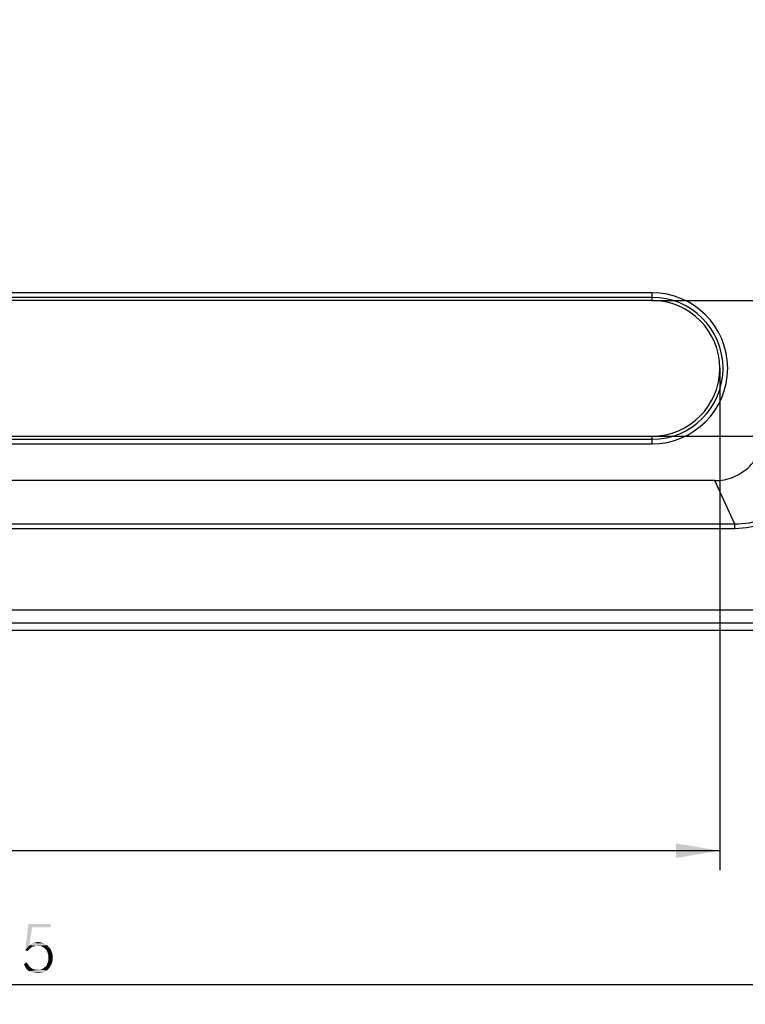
# Model space of a CAD drawing. Header units: millimetres. Extents: x 0 to 297, y 0 to 210.
# Tile 53 of 122: x 65 to 94, y 86 to 127. Entities that reach past the tile are written whole.
import ezdxf

# ---------------------------------------------------------------- set-up
doc = ezdxf.new("R2010")
doc.units = ezdxf.units.MM
doc.header["$LTSCALE"] = 16.335
doc.layers.get('0').update_dxf_attribs({"linetype": 'CONTINUOUS'})
doc.styles.get("Standard").update_dxf_attribs({"font": 'harmonyos_sans_sc_light.ttf'})
doc.dimstyles.new('DIMSTYLE_1', dxfattribs={"dimtxt": 2, "dimasz": 1.8, "dimexe": 0.8, "dimexo": 0, "dimgap": 0.5, "dimtad": 1, "dimzin": 0, "dimdsep": 46, "dimtxsty": 'STANDARD', "dimblk": '_FILLED', "dimblk1": '_FILLED', "dimblk2": '_FILLED', "dimcen": 0.09, "dimclrt": 7, "dimazin": 0, "dimtol": 1, "dimtp": 0.25, "dimtm": 0.25, "dimtfac": 1, "dimtofl": 0, "dimtmove": 0, "dimatfit": 3, "dimldrblk": '_FILLED', "dimfxl": 1, "dimtolj": 1, "dimtzin": 0, "dimarcsym": 0})
doc.dimstyles.new('DIMSTYLE_2', dxfattribs={"dimtxt": 2, "dimasz": 1.8, "dimexe": 0.8, "dimexo": 0, "dimgap": 0.5, "dimtad": 1, "dimzin": 0, "dimdsep": 46, "dimtxsty": 'STANDARD', "dimblk": '_FILLED', "dimblk1": '_FILLED', "dimblk2": '_FILLED', "dimcen": 0.09, "dimclrt": 7, "dimazin": 0, "dimtol": 1, "dimtp": 0.2, "dimtm": 0.1, "dimtfac": 0.6, "dimtofl": 0, "dimtmove": 0, "dimatfit": 3, "dimldrblk": '_FILLED', "dimfxl": 1, "dimtolj": 1, "dimtzin": 0, "dimarcsym": 0})

# ---------------------------------------------------------------- blocks, each defined once
blk = doc.blocks.new('_FILLED')
at = {"color": 0, "linetype": 'BYBLOCK'}
blk.add_solid([(0, 0), (-1, 0.167), (-1, -0.167)], dxfattribs=at)
blk = doc.blocks.new('*D0')
at = {"color": 7, "linetype": 'CONTINUOUS'}
for p, q in [((15.169, 106.464), (15.169, 86.127)), ((101.169, 106.464), (101.169, 86.127)), ((15.169, 86.927), (58.169, 86.927)), ((101.169, 86.927), (58.169, 86.927))]:
    blk.add_line(p, q, dxfattribs=at)
at = {"color": 7, "linetype": 'CONTINUOUS', "xscale": 1.8, "yscale": 1.8, "zscale": 1.8, "rotation": 180}
blk.add_blockref('_FILLED', (15.169, 86.927), dxfattribs=at)
at = {"color": 7, "linetype": 'CONTINUOUS', "xscale": 1.8, "yscale": 1.8, "zscale": 1.8}
blk.add_blockref('_FILLED', (101.169, 86.927), dxfattribs=at)
blk = doc.blocks.new('*D2')
at = {"color": 7, "linetype": 'CONTINUOUS'}
for p, q in [((22.891, 112.214), (22.891, 91.628)), ((93.447, 112.214), (93.447, 91.628)), ((22.891, 92.428), (58.169, 92.428)), ((93.447, 92.428), (58.169, 92.428))]:
    blk.add_line(p, q, dxfattribs=at)
at = {"color": 7, "linetype": 'CONTINUOUS', "xscale": 1.8, "yscale": 1.8, "zscale": 1.8, "rotation": 180}
blk.add_blockref('_FILLED', (22.891, 92.428), dxfattribs=at)
at = {"color": 7, "linetype": 'CONTINUOUS', "xscale": 1.8, "yscale": 1.8, "zscale": 1.8}
blk.add_blockref('_FILLED', (93.447, 92.428), dxfattribs=at)
blk = doc.blocks.new('*D3')
at = {"color": 7, "linetype": 'CONTINUOUS'}
for p, q in [((107.504, 112.214), (107.504, 125.729)), ((90.669, 114.992), (108.304, 114.992)), ((107.504, 114.992), (107.504, 112.214)), ((107.504, 109.436), (107.504, 112.214)), ((90.669, 109.436), (108.304, 109.436))]:
    blk.add_line(p, q, dxfattribs=at)
at = {"color": 7, "linetype": 'CONTINUOUS', "xscale": 1.8, "yscale": 1.8, "zscale": 1.8}
for p, rotation in [((107.504, 114.992), 90), ((107.504, 109.436), 270)]:
    blk.add_blockref('_FILLED', p, dxfattribs=dict(at, rotation=rotation))
blk = doc.blocks.new('*D24')
at = {"color": 7, "linetype": 'CONTINUOUS'}
for p, q in [((90.669, 153.492), (112.555, 153.492)), ((111.755, 153.492), (111.755, 131.464)), ((111.755, 109.436), (111.755, 131.464)), ((90.669, 109.436), (112.555, 109.436))]:
    blk.add_line(p, q, dxfattribs=at)
at = {"color": 7, "linetype": 'CONTINUOUS', "xscale": 1.8, "yscale": 1.8, "zscale": 1.8}
for p, rotation in [((111.755, 153.492), 90), ((111.755, 109.436), 270)]:
    blk.add_blockref('_FILLED', p, dxfattribs=dict(at, rotation=rotation))

msp = doc.modelspace()

# ---------------------------------------------------------------- linework, layer by layer
at = {"color": 7, "linetype": 'CONTINUOUS'}
for p, q in [((90.669, 115.314), (25.669, 115.314)), ((90.669, 115.126), (25.669, 115.126)), ((90.669, 114.992), (90.669, 115.314)), ((90.669, 114.992), (25.669, 114.992)), ((25.669, 109.436), (90.669, 109.436)), ((25.669, 109.302), (90.669, 109.302)), ((25.669, 109.114), (90.669, 109.114)), ((90.669, 109.114), (90.669, 109.436)), ((93.236, 107.608), (23.102, 107.608)), ((94.069, 105.822), (93.236, 107.608)), ((94.069, 105.822), (22.269, 105.822)), ((94.069, 105.637), (94.069, 105.822)), ((94.069, 105.637), (22.269, 105.637)), ((20.169, 102.314), (96.169, 102.314)), ((20.169, 101.77), (96.169, 101.77)), ((96.169, 101.464), (20.169, 101.464))]:
    msp.add_line(p, q, dxfattribs=at)
for radius in [3.1, 2.912, 2.778]:
    msp.add_arc((90.669, 112.214), radius, 270, 90, dxfattribs=at)
for points, knots in [([(93.236, 107.608), (93.369, 107.608), (93.636, 107.633), (94.021, 107.752), (94.376, 107.94), (94.686, 108.196), (94.942, 108.507), (95.131, 108.862), (95.249, 109.246), (95.275, 109.514), (95.275, 109.647)], [0, 0, 0, 0, 0.125007, 0.250009, 0.375014, 0.5, 0.624987, 0.749992, 0.874993, 1, 1, 1, 1]), ([(97.06, 108.814), (97.07, 108.422), (96.924, 107.628), (96.262, 106.621), (95.254, 105.959), (94.46, 105.812), (94.069, 105.822)], [0, 0, 0, 0, 0.250024, 0.500025, 0.749994, 1, 1, 1, 1]), ([(97.246, 108.814), (97.246, 108.4), (97.079, 107.566), (96.376, 106.506), (95.317, 105.804), (94.482, 105.637), (94.069, 105.637)], [0, 0, 0, 0, 0.250041, 0.500024, 0.749976, 1, 1, 1, 1])]:
    msp.add_open_spline(points, degree=3, knots=knots, dxfattribs=at)
for points in [[(65.256, 89.281), (64.978, 88.347), (65.11, 89.427)], [(65.256, 89.281), (65.154, 88.551), (64.978, 88.347)], [(65.11, 89.427), (66.015, 89.427), (65.256, 89.281)], [(65.256, 89.281), (66.015, 89.427), (66.015, 89.281)], [(65.154, 88.551), (65.256, 88.478), (64.978, 88.347)], [(65.256, 88.478), (65.197, 88.434), (64.978, 88.347)], [(65.81, 88.595), (65.154, 88.551), (65.227, 88.609)], [(65.154, 88.551), (65.81, 88.595), (65.883, 88.551)], [(65.154, 88.551), (65.883, 88.551), (65.416, 88.522)], [(65.154, 88.551), (65.416, 88.522), (65.3, 88.493)], [(65.154, 88.551), (65.3, 88.493), (65.256, 88.478)], [(65.737, 88.624), (65.227, 88.609), (65.314, 88.639)], [(65.227, 88.609), (65.737, 88.624), (65.81, 88.595)], [(65.416, 88.522), (65.358, 88.507), (65.3, 88.493)], [(65.591, 88.668), (65.664, 88.653), (65.314, 88.639)], [(65.591, 88.668), (65.314, 88.639), (65.402, 88.668)], [(65.314, 88.639), (65.664, 88.653), (65.737, 88.624)], [(65.402, 88.668), (65.504, 88.682), (65.591, 88.668)], [(65.489, 88.522), (65.416, 88.522), (65.883, 88.551)], [(65.577, 88.522), (65.489, 88.522), (65.883, 88.551)], [(65.664, 88.493), (65.577, 88.522), (65.883, 88.551)], [(65.664, 88.493), (65.883, 88.551), (65.927, 88.493)], [(65.927, 88.493), (65.752, 88.449), (65.664, 88.493)], [(65.752, 88.449), (65.927, 88.493), (65.986, 88.434)], [(65.197, 88.434), (65.154, 88.405), (64.978, 88.347)], [(64.978, 88.347), (65.154, 88.405), (65.11, 88.347)], [(65.11, 88.347), (65.066, 88.303), (64.978, 88.347)], [(65.986, 88.434), (65.81, 88.39), (65.752, 88.449)], [(65.81, 88.39), (65.986, 88.434), (66.029, 88.376)], [(66.029, 88.376), (65.869, 88.317), (65.81, 88.39)], [(65.869, 88.317), (66.029, 88.376), (66.059, 88.288)], [(66.059, 88.288), (65.898, 88.23), (65.869, 88.317)], [(65.898, 88.23), (66.059, 88.288), (66.088, 88.215)], [(66.088, 88.215), (65.927, 88.142), (65.898, 88.23)], [(65.927, 88.142), (66.088, 88.215), (66.102, 88.128)], [(66.102, 88.128), (65.927, 88.04), (65.927, 88.142)], [(65.927, 88.04), (66.102, 88.128), (66.102, 88.04)], [(64.92, 87.777), (65.051, 87.85), (65.081, 87.777)], [(65.081, 87.777), (64.964, 87.69), (64.92, 87.777)], [(65.081, 87.777), (65.124, 87.719), (64.964, 87.69)], [(64.964, 87.69), (65.124, 87.719), (65.168, 87.661)], [(65.168, 87.661), (65.008, 87.602), (64.964, 87.69)], [(65.168, 87.661), (65.227, 87.617), (65.008, 87.602)], [(65.971, 87.631), (65.737, 87.617), (65.81, 87.675)], [(66.015, 87.704), (65.81, 87.675), (65.869, 87.748)], [(65.81, 87.675), (66.015, 87.704), (65.971, 87.631)], [(66.059, 87.777), (65.869, 87.748), (65.898, 87.836)], [(65.869, 87.748), (66.059, 87.777), (66.015, 87.704)], [(66.088, 87.865), (65.898, 87.836), (65.927, 87.938)], [(65.898, 87.836), (66.088, 87.865), (66.059, 87.777)], [(66.102, 88.04), (66.102, 87.953), (65.927, 87.938)], [(66.102, 88.04), (65.927, 87.938), (65.927, 88.04)], [(65.927, 87.938), (66.102, 87.953), (66.088, 87.865)], [(65.008, 87.602), (65.227, 87.617), (65.27, 87.588)], [(65.27, 87.588), (65.066, 87.544), (65.008, 87.602)], [(65.27, 87.588), (65.343, 87.558), (65.066, 87.544)], [(65.066, 87.544), (65.343, 87.558), (65.402, 87.544)], [(65.402, 87.544), (65.139, 87.485), (65.066, 87.544)], [(65.577, 87.544), (65.869, 87.515), (65.139, 87.485)], [(65.475, 87.544), (65.577, 87.544), (65.139, 87.485)], [(65.402, 87.544), (65.475, 87.544), (65.139, 87.485)], [(65.139, 87.485), (65.869, 87.515), (65.796, 87.471)], [(65.796, 87.471), (65.212, 87.442), (65.139, 87.485)], [(65.212, 87.442), (65.796, 87.471), (65.723, 87.442)], [(65.723, 87.442), (65.3, 87.427), (65.212, 87.442)], [(65.3, 87.427), (65.723, 87.442), (65.65, 87.427)], [(65.65, 87.427), (65.387, 87.412), (65.3, 87.427)], [(65.475, 87.412), (65.387, 87.412), (65.65, 87.427)], [(65.475, 87.412), (65.65, 87.427), (65.562, 87.412)], [(65.927, 87.573), (65.577, 87.544), (65.664, 87.573)], [(65.577, 87.544), (65.927, 87.573), (65.869, 87.515)], [(65.664, 87.573), (65.737, 87.617), (65.971, 87.631)], [(65.664, 87.573), (65.971, 87.631), (65.927, 87.573)]]:
    msp.add_solid(points, dxfattribs=at)

# ---------------------------------------------------------------- dimensions: what is measured, and where the dimension line sits
for base, p2, text, dimstyle, picture, middle in [((111.755, 153.492), (90.669, 153.492), '8<>', 'DIMSTYLE_1', '*D24', (111.755, 124.005)), ((107.504, 114.992), (90.669, 114.992), '*<>', 'DIMSTYLE_2', '*D3', (107.504, 115.488))]:
    dim = msp.add_linear_dim(base=base, p1=(90.669, 109.436), p2=p2, angle=90, text=text, dimstyle=dimstyle, dxfattribs=at)
    dim.commit()
    dim.dimension.update_dxf_attribs({"geometry": picture, "text_midpoint": middle, "dimtype": 160})
for base, p1, p2, text, dimstyle, picture, middle in [((93.447, 92.428), (22.891, 112.214), (93.447, 112.214), '*<>', 'DIMSTYLE_2', '*D2', (51.803, 92.428)), ((101.169, 86.927), (15.169, 106.464), (101.169, 106.464), '①<>', 'DIMSTYLE_1', '*D0', (50.097, 86.927))]:
    dim = msp.add_linear_dim(base=base, p1=p1, p2=p2, text=text, dimstyle=dimstyle, dxfattribs=at)
    dim.commit()
    dim.dimension.update_dxf_attribs({"geometry": picture, "text_midpoint": middle, "dimtype": 160})

doc.saveas('drawing.dxf')
